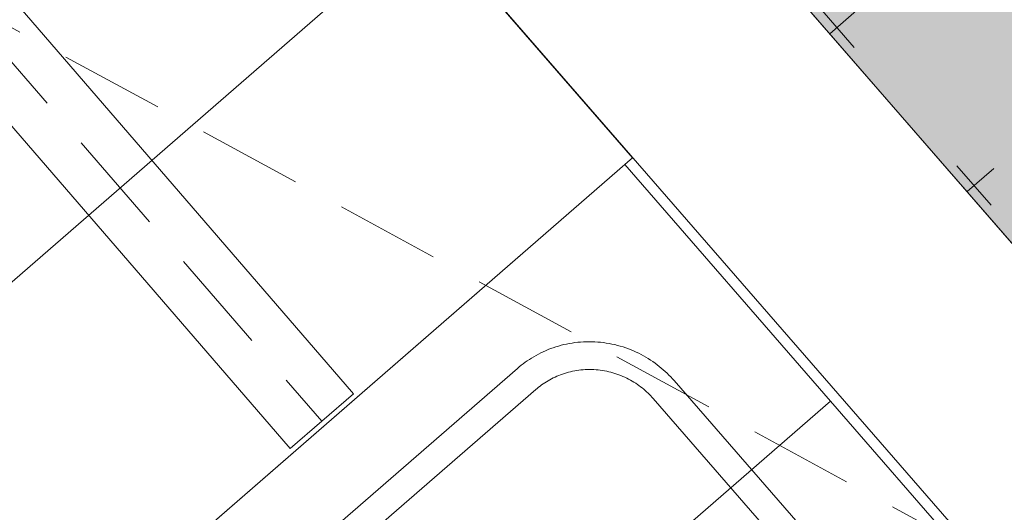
# Model space of a CAD drawing. Header units: millimetres. Extents: x 130528 to 177851, y 51760 to 113805.
# Tile 33 of 88: x 149457 to 150398, y 76076 to 76547. Entities that reach past the tile are written whole.
import ezdxf

# ---------------------------------------------------------------- set-up
doc = ezdxf.new("R2010")
doc.units = ezdxf.units.MM
doc.linetypes.add('Hidden 100.00_ 50.00', pattern=[150, 100, -50])
doc.layers.get('0').update_dxf_attribs({"true_color": 0x000000})
for name, color, linetype, lineweight, true_color in [('_SA-LAGI', 7, 'Continuous', 9, 0x5b5b5b), ('_SA-LAGI_hatch', 7, 'Continuous', 5, 0x787878), ('_SA-PORAND', 7, 'Continuous', 9, 0x5b5b5b), ('_SA-PORAND_hatch', 254, 'Continuous', 9, 0xbebebe), ('_SA-SANTEHN', 7, 'Continuous', 0, 0x4c5f99), ('_SA-SANTEHN_trapp', 7, 'Continuous', 0, 0x4c6099), ('_SA-VALGUSTUS', 20, 'Continuous', 13, 0xff3f00)]:
    doc.layers.add(name, color=color, linetype=linetype, lineweight=lineweight, true_color=true_color)

# ---------------------------------------------------------------- blocks, each defined once
blk = doc.blocks.new('VR-1.1')
at = {"color": 0, "linetype": 'Hidden 100.00_ 50.00', "lineweight": -2}
blk.add_line((97, -19), (1499, -19), dxfattribs=at)
at = {"color": 0, "lineweight": -2}
blk.add_lwpolyline([(97, -59), (97, 21), (1499, 21), (1499, -59)], close=True, dxfattribs=at)

msp = doc.modelspace()

# ---------------------------------------------------------------- hatches: boundary and pattern name
at = {"layer": '_SA-LAGI_hatch'}
h = msp.add_hatch(dxfattribs=at)
h.set_pattern_fill('Plus', color=256, scale=200, angle=41, style=0, pattern_type=2)
h.set_pattern_definition([(41, (-18.87, -16.4), (-131.2118, 150.94192), [50, -150]), (131, (16.4, -18.87), (-150.94192, -131.2118), [50, -150])])
h.paths.add_polyline_path([(147282.62, 79925.17), (150905.23, 83074.25), (154165.84, 79323.35), (150543.24, 76174.26)], flags=0)
at = {"layer": '_SA-PORAND_hatch', "true_color": 0xebebeb}
msp.add_hatch(color=7, dxfattribs=at).paths.add_polyline_path([(150651.04, 76347.48), (149861.15, 77256.15), (149713.98, 77128.22), (150503.87, 76219.55)], flags=0)

# ---------------------------------------------------------------- linework, layer by layer
at = {"layer": '_SA-LAGI'}
for points in [[(147282.62, 79925.17), (150905.23, 83074.25), (154165.84, 79323.35), (150543.24, 76174.26)], [(148540.24, 78143.12), (147725.13, 77434.55), (149555.53, 75328.91), (150370.64, 76037.48)]]:
    msp.add_lwpolyline(points, close=True, dxfattribs=at)
at = {"layer": '_SA-PORAND'}
msp.add_lwpolyline([(150905.23, 83074.25), (154165.84, 79323.35), (150543.24, 76174.26), (147315.42, 79887.44), (149609.74, 81881.85), (148396.04, 83278.07)], dxfattribs=at)
for points in [[(148540.23, 78143.12), (147718.56, 77442.1), (149555.53, 75328.91), (150370.64, 76037.48)], [(150651.04, 76347.48), (149861.15, 77256.15), (149713.98, 77128.22), (150503.87, 76219.55)]]:
    msp.add_lwpolyline(points, close=True, dxfattribs=at)
at = {"layer": '_SA-PORAND_hatch'}
for points in [[(148833.87, 76159.09), (149648.93, 76867.62), (149845.75, 76641.2), (149030.69, 75932.68)], [(149227.5, 75706.27), (150042.57, 76414.79), (149845.75, 76641.2), (149030.69, 75932.68)], [(149235.04, 75712.82), (150035.03, 76408.24), (150231.85, 76181.83), (149431.86, 75486.41)], [(149556.51, 75343.01), (150356.5, 76038.43), (150231.85, 76181.83), (149431.86, 75486.41)]]:
    msp.add_lwpolyline(points, close=True, dxfattribs=at)
at = {"layer": '_SA-SANTEHN', "lineweight": 13}
for points in [[(149653.81, 75971.13), (149932.36, 76213.28), (149934.15, 76214.79), (149935.98, 76216.28), (149937.87, 76217.74), (149939.8, 76219.17), (149941.78, 76220.56), (149943.81, 76221.92), (149945.89, 76223.24), (149948.02, 76224.52), (149950.19, 76225.75), (149952.41, 76226.95), (149954.67, 76228.1), (149956.97, 76229.19), (149959.32, 76230.24), (149961.7, 76231.24), (149964.13, 76232.18), (149966.59, 76233.07), (149969.08, 76233.9), (149971.61, 76234.67), (149974.17, 76235.38), (149976.76, 76236.03), (149979.38, 76236.61), (149982.02, 76237.13), (149984.68, 76237.58), (149987.36, 76237.97), (149990.06, 76238.29), (149992.77, 76238.53), (149995.49, 76238.71), (149998.23, 76238.82), (150000.97, 76238.86), (150003.71, 76238.82), (150006.46, 76238.72), (150009.2, 76238.54), (150011.94, 76238.29), (150014.67, 76237.98), (150017.4, 76237.59), (150020.11, 76237.13), (150022.8, 76236.6), (150025.48, 76236.01), (150028.13, 76235.34), (150030.77, 76234.61), (150033.37, 76233.82), (150035.95, 76232.96), (150038.5, 76232.04), (150041.02, 76231.06), (150043.5, 76230.02), (150045.95, 76228.93), (150048.36, 76227.77), (150050.73, 76226.57), (150053.05, 76225.31), (150055.34, 76224), (150057.57, 76222.65), (150059.77, 76221.25), (150061.91, 76219.81), (150064.01, 76218.32), (150066.06, 76216.8), (150068.05, 76215.24), (150070, 76213.64), (150071.89, 76212.02), (150073.74, 76210.36), (150075.53, 76208.67), (150077.26, 76206.96), (150078.95, 76205.23), (150080.58, 76203.47), (150082.16, 76201.7), (150281.07, 75972.87)], [(149671.36, 75950.94), (149949.91, 76193.08), (149951.25, 76194.22), (149952.63, 76195.34), (149954.04, 76196.43), (149955.49, 76197.5), (149956.98, 76198.55), (149958.5, 76199.57), (149960.06, 76200.56), (149961.66, 76201.52), (149963.28, 76202.44), (149964.95, 76203.34), (149966.64, 76204.2), (149968.37, 76205.02), (149970.13, 76205.81), (149971.92, 76206.56), (149973.74, 76207.27), (149975.58, 76207.93), (149977.46, 76208.55), (149979.35, 76209.13), (149981.27, 76209.66), (149983.21, 76210.15), (149985.17, 76210.59), (149987.15, 76210.98), (149989.15, 76211.32), (149991.16, 76211.61), (149993.18, 76211.84), (149995.22, 76212.03), (149997.26, 76212.16), (149999.31, 76212.24), (150001.37, 76212.27), (150003.43, 76212.25), (150005.49, 76212.17), (150007.54, 76212.03), (150009.6, 76211.85), (150011.65, 76211.61), (150013.69, 76211.32), (150015.72, 76210.98), (150017.74, 76210.58), (150019.75, 76210.13), (150021.74, 76209.64), (150023.72, 76209.09), (150025.67, 76208.49), (150027.61, 76207.85), (150029.52, 76207.16), (150031.41, 76206.42), (150033.27, 76205.65), (150035.1, 76204.82), (150036.91, 76203.96), (150038.69, 76203.05), (150040.43, 76202.11), (150042.14, 76201.13), (150043.82, 76200.12), (150045.47, 76199.07), (150047.08, 76197.98), (150048.65, 76196.87), (150050.18, 76195.73), (150051.68, 76194.56), (150053.14, 76193.36), (150054.56, 76192.14), (150055.95, 76190.9), (150057.29, 76189.63), (150058.59, 76188.35), (150059.85, 76187.05), (150061.08, 76185.73), (150062.26, 76184.4), (150261.18, 75955.57)]]:
    msp.add_lwpolyline(points, dxfattribs=at)
at = {"layer": '_SA-SANTEHN_trapp', "linetype": 'Hidden 100.00_ 50.00'}
msp.add_line((149105.4, 76726.39), (150370.64, 76037.48), dxfattribs=at)

# ---------------------------------------------------------------- block references
at = {"layer": '_SA-VALGUSTUS', "rotation": 310.7879477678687}
msp.add_blockref('VR-1.1', (148780.39, 77310.06), dxfattribs=at)

doc.saveas('drawing.dxf')
